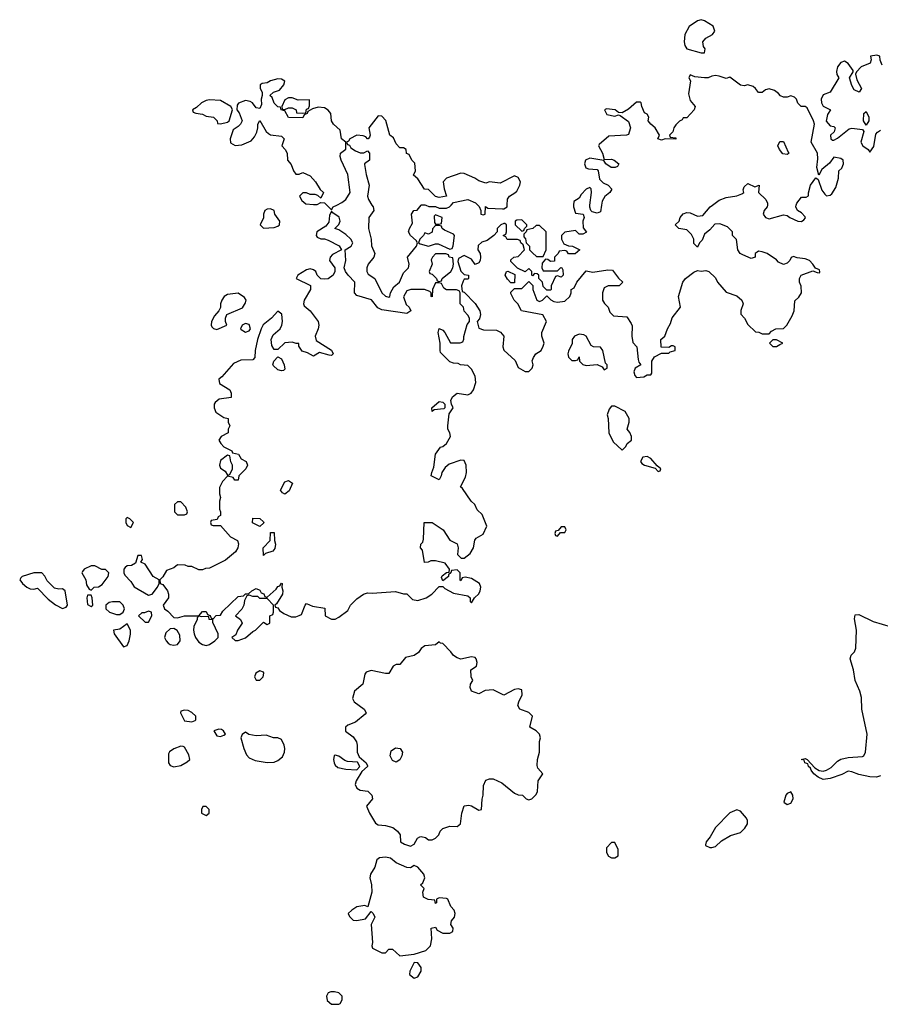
# Model space of a CAD drawing. Header units: inches. Extents: x 2396598 to 2566999, y 262085 to 451979.
# Tile 200 of 256: x 2502511 to 2507309, y 375545 to 381033. Entities that reach past the tile are written whole.
import ezdxf

# ---------------------------------------------------------------- set-up
doc = ezdxf.new("R2010")
doc.units = ezdxf.units.IN
doc.header["$MEASUREMENT"] = 0
doc.layers.add('C5307', color=7, linetype='Continuous')
doc.layers.add('C5308', color=7, linetype='Continuous')

msp = doc.modelspace()

# ---------------------------------------------------------------- linework, layer by layer
at = {"layer": 'C5307', "color": 5, "elevation": 40}
for points in [[(2503910, 379979), (2503890, 379977.2), (2503878, 379970), (2503871, 379950), (2503870.6, 379929.4), (2503851, 379890), (2503870.9, 379870.9), (2503930, 379875.5), (2503950, 379882), (2503959.3, 379890), (2503961.2, 379910), (2503933.2, 379950), (2503929, 379969)], [(2504250, 379966), (2504238, 379942), (2504235.3, 379904.7), (2504217.3, 379882.7), (2504167.7, 379850), (2504164, 379830), (2504170, 379821), (2504190, 379811), (2504210, 379811.3), (2504230, 379804.7), (2504292.4, 379772.4), (2504304.7, 379750), (2504255.2, 379724.8), (2504242, 379710), (2504239.1, 379690), (2504267.7, 379650), (2504268, 379630), (2504258, 379610), (2504230, 379589.4), (2504210, 379586), (2504189.2, 379589.2), (2504169, 379609), (2504162, 379630), (2504150, 379639), (2504130, 379644), (2504110, 379639), (2504062, 379610), (2504052, 379590), (2504131.6, 379551.6), (2504132, 379530), (2504096.3, 379470), (2504094, 379450), (2504098, 379438), (2504130.7, 379410), (2504174.8, 379350), (2504178.8, 379330), (2504174.8, 379310), (2504158, 379270), (2504164.7, 379244.7), (2504250, 379191), (2504258, 379170), (2504250, 379162), (2504236.9, 379163.1), (2504182, 379178), (2504150, 379158), (2504116.4, 379176.4), (2504085.6, 379185.6), (2504067.3, 379212.7), (2504067.3, 379227.3), (2504052.7, 379227.3), (2504030, 379236), (2503990, 379232.3), (2503950, 379194), (2503930, 379195.3), (2503916.5, 379216.5), (2503912.7, 379250), (2503923.6, 379276.4), (2503962.7, 379310), (2503973.2, 379330), (2503977.2, 379350), (2503971.8, 379391.8), (2503950, 379409), (2503914.8, 379370), (2503868.5, 379331.5), (2503857.3, 379310), (2503837.3, 379250), (2503824.7, 379190), (2503822, 379150), (2503810, 379138), (2503744.9, 379135.1), (2503703, 379117), (2503638, 379042), (2503622, 379030), (2503625.4, 379005.4), (2503682, 378970), (2503690.8, 378950.8), (2503690, 378928), (2503622.8, 378917.2), (2503600.7, 378899.3), (2503596, 378890), (2503594.8, 378870), (2503605.2, 378845.2), (2503650, 378816), (2503674, 378810), (2503674, 378790), (2503682, 378770), (2503674, 378750), (2503674, 378730), (2503634, 378710), (2503622, 378690), (2503632, 378670), (2503650, 378652), (2503694, 378630), (2503698, 378618), (2503731.3, 378611.3), (2503745.4, 378585.4), (2503774, 378570), (2503782, 378550), (2503771.3, 378530), (2503732, 378490), (2503730, 378466), (2503710, 378466), (2503702, 378482), (2503670, 378488), (2503641.4, 378458.6), (2503625.4, 378425.4), (2503624.7, 378390), (2503631.3, 378370), (2503624.7, 378350), (2503624.7, 378304.7), (2503631.3, 378290), (2503631.1, 378268.9), (2503618, 378262), (2503612.7, 378247.3), (2503578, 378242), (2503574, 378230), (2503578, 378218), (2503590, 378214), (2503630, 378214), (2503686, 378150), (2503724.7, 378130), (2503730.8, 378110.8), (2503727.7, 378090), (2503713.5, 378066.5), (2503658.8, 378021.2), (2503570, 377975.3), (2503546.4, 377973.6), (2503530, 377966), (2503510, 377966), (2503470, 377986), (2503450, 377986), (2503432.9, 377992.9), (2503390, 377994), (2503370, 377978), (2503330, 377962), (2503310, 377928), (2503292, 377910), (2503294, 377890), (2503310, 377884.7), (2503334.8, 377850), (2503341, 377830), (2503341, 377810), (2503311.3, 377770), (2503318, 377750), (2503336.7, 377736.7), (2503370, 377701), (2503390, 377698.8), (2503429.6, 377710.3), (2503509, 377711), (2503530, 377734), (2503550, 377734), (2503558, 377718), (2503572.7, 377712.7), (2503578, 377698), (2503590, 377694), (2503607.3, 377712.7), (2503630, 377714), (2503643.1, 377736.9), (2503730, 377818), (2503758, 377822), (2503770, 377832), (2503787.3, 377832.7), (2503806, 377850), (2503830, 377862), (2503850, 377854), (2503858, 377838), (2503872, 377832), (2503878, 377818), (2503890, 377814), (2503940.4, 377859.6), (2503950, 377874), (2503962, 377878), (2503970, 377892), (2503974, 377890), (2503972, 377870), (2503978, 377850), (2503976, 377830), (2503943.6, 377776.4), (2503934, 377770), (2503938, 377758), (2503950, 377754), (2503959.6, 377739.6), (2503983.6, 377723.6), (2504024.7, 377704.7), (2504050, 377704.7), (2504070, 377711.3), (2504082, 377718), (2504102, 377770), (2504110, 377778), (2504144, 377764), (2504212.7, 377752.7), (2504214, 377710), (2504250, 377691), (2504270, 377691), (2504290, 377702.8), (2504340.4, 377739.6), (2504355.3, 377770), (2504390, 377804.7), (2504428.7, 377831.3), (2504450, 377838), (2504476, 377836), (2504605.4, 377845.4), (2504650, 377832), (2504670, 377832), (2504702, 377802), (2504730, 377796), (2504778, 377810), (2504808, 377830), (2504850, 377874), (2504870, 377874), (2504882, 377862), (2504930, 377836), (2505010, 377822), (2505022, 377810), (2505022, 377790), (2505030, 377782), (2505046, 377810), (2505070, 377832), (2505079, 377850), (2505082, 377870), (2505075.3, 377890), (2505030, 377919), (2504994, 377926), (2504978, 377922), (2504970, 377906), (2504966, 377910), (2504966, 377950), (2504950, 377966), (2504918, 377962), (2504914, 377950), (2504902, 377938), (2504902, 377930), (2504870, 377906), (2504863.1, 377923.1), (2504866.6, 377933.4), (2504890, 377952), (2504906, 377954), (2504908, 377970), (2504884, 378004), (2504830, 378017.2), (2504803.5, 378016.5), (2504788.4, 378008.4), (2504768, 378008), (2504756.4, 378076.4), (2504746, 378090), (2504748, 378110), (2504759, 378121), (2504763.1, 378136.9), (2504766, 378230), (2504810, 378231.3), (2504872, 378190), (2504910, 378131.3), (2504950.6, 378110.6), (2504954.8, 378090), (2504951.3, 378051.3), (2504971.6, 378031.6), (2504990, 378031.3), (2505022, 378058), (2505041.2, 378090), (2505048.4, 378131.6), (2505056.4, 378143.6), (2505094.6, 378165.4), (2505115.3, 378210), (2505090, 378275.3), (2505061.2, 378301.2), (2505048, 378330), (2505029, 378349), (2504980.4, 378420.4), (2504968, 378430), (2504997.5, 378482.5), (2505002.7, 378510), (2505001.2, 378550), (2504990, 378575.3), (2504970, 378577.2), (2504904.9, 378555.1), (2504882.4, 378537.6), (2504864.7, 378510), (2504861, 378490), (2504850, 378468), (2504806, 378490), (2504808, 378510), (2504820.4, 378539.6), (2504830, 378612), (2504858, 378650), (2504870, 378654), (2504890, 378670.8), (2504912.7, 378710), (2504909.2, 378730), (2504899, 378750), (2504899, 378770), (2504904.7, 378835.3), (2504928, 378870), (2504918, 378890), (2504915.3, 378910), (2504924, 378930), (2504950, 378951.3), (2505010, 378942), (2505028.9, 378951.1), (2505042, 378970), (2505054, 379010), (2505050, 379046), (2505030, 379086), (2505010, 379106), (2504968.9, 379108.9), (2504956.4, 379116.4), (2504930, 379118), (2504910, 379126), (2504858, 379178), (2504855.3, 379190), (2504855.3, 379230), (2504844, 379290), (2504850, 379312), (2504870, 379302), (2504882, 379290), (2504912.7, 379232.7), (2504967.3, 379232.7), (2504982, 379238), (2504987.3, 379252.7), (2504987.3, 379267.3), (2505005.2, 379334.8), (2505018, 379350), (2505018, 379370), (2505010, 379386), (2504988.4, 379408.4), (2504986, 379430), (2504966, 379450), (2504966, 379510), (2504962, 379522), (2504947.3, 379527.3), (2504890, 379528), (2504876.4, 379536.4), (2504862, 379562), (2504850, 379566), (2504830, 379566), (2504812, 379530), (2504810, 379488), (2504806, 379490), (2504806, 379510), (2504798, 379518), (2504768.7, 379528.7), (2504691.1, 379528.9), (2504670, 379522), (2504651.6, 379488.4), (2504666.4, 379446.4), (2504682, 379430), (2504692, 379410), (2504670, 379395.3), (2504530, 379416), (2504507.6, 379427.6), (2504471.9, 379471.9), (2504390, 379496), (2504378, 379510), (2504379.3, 379570), (2504341.6, 379610), (2504327, 379630), (2504319.3, 379650), (2504329.4, 379690.6), (2504326, 379750), (2504359, 379770), (2504369.2, 379790), (2504357.2, 379810), (2504330, 379836), (2504290, 379862), (2504268, 379870), (2504290, 379892), (2504297.2, 379910), (2504292, 379932), (2504256.4, 379956.4)], [(2504830, 379946), (2504822, 379938), (2504823.6, 379903.6), (2504830, 379894), (2504850, 379894), (2504862, 379898), (2504866, 379930)], [(2505310, 379918), (2505283.6, 379916.4), (2505274, 379910), (2505274, 379890), (2505310, 379854), (2505322, 379858), (2505326, 379870), (2505338, 379882), (2505338, 379890)], [(2504850, 379886), (2504830, 379886), (2504812, 379868), (2504811, 379849), (2504790, 379838), (2504770, 379846), (2504762, 379830), (2504742, 379810), (2504734, 379790), (2504743.6, 379783.6), (2504790, 379771.3), (2504830, 379784.7), (2504843.6, 379783.6), (2504910, 379754), (2504922, 379758), (2504927.3, 379772.7), (2504935.3, 379830), (2504930, 379838), (2504880.2, 379860.2), (2504866, 379870), (2504862, 379882)], [(2505410, 379886), (2505390, 379886), (2505371.6, 379868.4), (2505338, 379862), (2505334, 379850), (2505322, 379838), (2505322, 379822), (2505331.6, 379811.6), (2505334, 379790), (2505354, 379770), (2505354, 379750), (2505370, 379734), (2505392.7, 379712.7), (2505430, 379714), (2505446, 379750), (2505446, 379850)], [(2504830, 379728), (2504812, 379710), (2504805.4, 379694.6), (2504811.3, 379670), (2504794, 379630), (2504798, 379618), (2504810, 379614), (2504834, 379590), (2504838, 379578), (2504850, 379574), (2504862, 379578), (2504866, 379590), (2504915.3, 379630), (2504925.2, 379650), (2504929, 379670), (2504926, 379706), (2504906, 379710), (2504902, 379722), (2504887.3, 379727.3)], [(2505250, 379566), (2505230, 379586), (2505218, 379610), (2505226, 379630), (2505232, 379632), (2505272, 379612), (2505270, 379566)], [(2503730, 379509), (2503670, 379501.2), (2503651.3, 379490), (2503638, 379470), (2503631.3, 379450), (2503631.3, 379428.7), (2503622, 379410), (2503596.9, 379383.1), (2503581, 379350), (2503578, 379330), (2503582, 379322), (2503591.1, 379311.1), (2503610, 379306), (2503666, 379330), (2503658, 379350), (2503658, 379370), (2503666, 379390), (2503752.9, 379427.1), (2503770, 379454), (2503773.2, 379470), (2503764.7, 379484.7)], [(2503770, 379339), (2503752, 379330), (2503742, 379310), (2503745.4, 379305.4), (2503770, 379291.3), (2503790, 379298), (2503797.2, 379310), (2503790, 379334)], [(2505630, 379279.3), (2505604.7, 379270), (2505591.3, 379250), (2505592, 379228), (2505570, 379186), (2505566.8, 379170), (2505571.6, 379151.6), (2505590, 379134), (2505610, 379134), (2505622, 379138), (2505630, 379154), (2505632, 379130), (2505650, 379112), (2505670, 379104.7), (2505731.6, 379111.6), (2505758, 379098), (2505770, 379082), (2505786, 379090), (2505786, 379110), (2505778, 379118), (2505762, 379190), (2505750, 379208), (2505710, 379208.7), (2505697.2, 379217.2), (2505670, 379268.7), (2505657, 379277)], [(2506730, 379248), (2506710, 379248), (2506692, 379230), (2506710, 379212), (2506730, 379212), (2506750, 379222), (2506766, 379230)], [(2503970, 379075.3), (2503950, 379082), (2503924.7, 379104.7), (2503922, 379110), (2503928.7, 379130), (2503950, 379154), (2503970, 379142), (2503984.7, 379110), (2503990, 379086), (2503982, 379078)], [(2504810, 378849), (2504808.7, 378870), (2504850, 378904.7), (2504870, 378902), (2504882, 378890), (2504882, 378870), (2504876, 378864), (2504822, 378858)], [(2505830, 378878), (2505810, 378878), (2505798, 378862), (2505786, 378830), (2505792, 378810), (2505796, 378730), (2505819.6, 378679.6), (2505870, 378634), (2505890, 378654), (2505898, 378670), (2505922, 378690), (2505922, 378710), (2505912.9, 378732.9), (2505898, 378750), (2505908.7, 378790), (2505908.7, 378810), (2505886, 378850)], [(2503670, 378606), (2503630, 378575.3), (2503624.7, 378550), (2503630, 378534), (2503656.9, 378516.9), (2503670, 378494), (2503682, 378498), (2503698, 378530), (2503698, 378550), (2503688.4, 378568.4), (2503682, 378602)], [(2506010, 378598), (2505985.4, 378594.6), (2505972, 378570), (2505979.6, 378559.6), (2505994, 378550), (2506054, 378534), (2506070, 378514), (2506082, 378518), (2506086, 378530), (2506066, 378546), (2506030, 378588)], [(2503990, 378388.7), (2503976.4, 378396.4), (2503966, 378410), (2503990, 378458), (2504010, 378464.7), (2504032, 378450), (2504013.7, 378406.3)], [(2503410, 378346), (2503390, 378346), (2503374, 378330), (2503374, 378290), (2503390, 378274), (2503430, 378274), (2503442, 378278), (2503446, 378290), (2503436.4, 378316.4)], [(2503110, 378258), (2503102, 378250), (2503102, 378230), (2503110, 378214), (2503130, 378202), (2503146, 378230), (2503126, 378250)], [(2503850, 378208.7), (2503809, 378229), (2503810, 378254), (2503850, 378252), (2503870, 378234), (2503872, 378228)], [(2503870, 378046), (2503868.7, 378090), (2503908, 378130), (2503910, 378174), (2503930, 378174), (2503932, 378130), (2503938, 378110), (2503934.4, 378085.6), (2503922, 378070), (2503882, 378058)], [(2505550, 378206), (2505530, 378206), (2505514, 378186), (2505498, 378182), (2505494, 378170), (2505498, 378158), (2505510, 378154), (2505526, 378174), (2505550, 378174), (2505558, 378190)], [(2503190, 378046), (2503170, 378046), (2503156.9, 378003.1), (2503134, 377990), (2503110, 377988), (2503099.6, 377980.4), (2503092, 377970), (2503091.3, 377950), (2503096.9, 377936.9), (2503130, 377901), (2503150, 377871), (2503230, 377826), (2503250, 377831), (2503279, 377870), (2503288.7, 377890), (2503288, 377910), (2503255.3, 377930), (2503210, 377998), (2503186, 378010), (2503195.3, 378024.7)], [(2502634, 377950), (2502590, 377949.4), (2502524.7, 377930), (2502518, 377922), (2502511, 377910), (2502526, 377890), (2502550, 377870.7), (2502570, 377860.7), (2502590, 377858.8), (2502610, 377864.7), (2502670, 377802.8), (2502710, 377771.3), (2502750, 377751.3), (2502770, 377758), (2502777.2, 377770), (2502764, 377850), (2502750, 377861.2), (2502730, 377858), (2502704.2, 377864.2), (2502664.5, 377904.5), (2502651.7, 377931.7)], [(2502910, 377989.2), (2502871.3, 377970), (2502862, 377958), (2502858, 377950), (2502880.7, 377910), (2502883.5, 377883.5), (2502898, 377858), (2502910, 377854), (2502926, 377870), (2502950, 377871.3), (2502970, 377884.7), (2503004, 377930), (2503008.7, 377950), (2502990, 377968.7), (2502969.1, 377969.1), (2502930, 377988.7)], [(2502910, 377826), (2502890, 377826), (2502884.7, 377810), (2502890, 377774), (2502910, 377762), (2502918, 377770), (2502915.3, 377810)], [(2503028.4, 377788.4), (2503010, 377784), (2502991.3, 377770), (2502991.3, 377750), (2503012, 377730), (2503050, 377718), (2503070, 377718), (2503088, 377730), (2503095.3, 377750), (2503088, 377770), (2503070, 377788)], [(2503790, 377826), (2503778, 377822), (2503764.7, 377795.3), (2503761, 377770), (2503750, 377748), (2503714, 377710), (2503742, 377690), (2503752, 377670), (2503726, 377630), (2503715.3, 377604.7), (2503694, 377590), (2503712.7, 377572.7), (2503730, 377572), (2503770, 377586.8), (2503810, 377622), (2503826, 377630), (2503870, 377674), (2503890, 377662), (2503906, 377670), (2503906, 377710), (2503922, 377718), (2503926, 377730), (2503926, 377770), (2503890, 377806), (2503850, 377806), (2503838, 377818), (2503810, 377818)], [(2503230, 377735.3), (2503207.3, 377727.3), (2503192.7, 377727.3), (2503174, 377710), (2503210, 377674), (2503230, 377674), (2503248, 377710), (2503246, 377730)], [(2503110, 377666), (2503070, 377635.3), (2503034, 377630), (2503038, 377610), (2503090, 377538), (2503110, 377544.7), (2503121.2, 377570), (2503128.7, 377608.7), (2503128, 377630)], [(2503510, 377708), (2503501, 377699), (2503501, 377690), (2503481.6, 377650), (2503479.3, 377630), (2503483.8, 377610), (2503490.4, 377590), (2503510, 377564), (2503530, 377550.4), (2503550, 377544), (2503570, 377550.4), (2503599, 377570), (2503618, 377590), (2503618, 377610), (2503587.3, 377672.7), (2503587.3, 377687.3), (2503568, 377690), (2503566, 377706), (2503524, 377704)], [(2503370, 377639), (2503350, 377637.2), (2503325.5, 377614.5), (2503318.8, 377590), (2503326.8, 377570), (2503338.5, 377558.5), (2503350, 377550.8), (2503370, 377547.3), (2503390, 377551), (2503405.2, 377570), (2503403.2, 377603.2), (2503389.3, 377629.3)], [(2504850, 377566), (2504830, 377548), (2504770, 377542), (2504750, 377528), (2504734.8, 377505.2), (2504710.9, 377489.1), (2504662, 377478), (2504630, 377438), (2504610, 377438), (2504594, 377430), (2504570, 377388.7), (2504550, 377389), (2504470, 377406), (2504443, 377397), (2504434.4, 377385.6), (2504424.7, 377330), (2504378, 377290), (2504366, 377250), (2504376, 377230), (2504431, 377190), (2504442, 377170), (2504438, 377162), (2504383.5, 377116.5), (2504339.8, 377100.2), (2504326.8, 377090), (2504328, 377068), (2504370, 377034.8), (2504388.2, 377008.2), (2504393.4, 376990), (2504393.4, 376950), (2504403.5, 376923.5), (2504442, 376890), (2504450, 376874), (2504450.6, 376869.4), (2504418, 376842), (2504387.3, 376790), (2504382, 376770), (2504391, 376750), (2504410, 376739.1), (2504452.8, 376732.8), (2504474.8, 376710), (2504478.8, 376690), (2504444.7, 376650), (2504461, 376610), (2504495.3, 376555.3), (2504510, 376544.7), (2504550, 376540.7), (2504591.3, 376530), (2504618, 376510), (2504632, 376490), (2504634, 376450), (2504656.9, 376436.9), (2504690, 376426), (2504710, 376438), (2504729.3, 376470.7), (2504742, 376478), (2504750, 376481), (2504774, 376474), (2504790, 376461), (2504810, 376461), (2504830, 376471.3), (2504848.7, 376490), (2504855.3, 376510), (2504870, 376524.7), (2504910, 376538), (2504950, 376536), (2504968.7, 376550), (2504976, 376610), (2504989.3, 376650.7), (2505014.4, 376654.4), (2505030.7, 376650.7), (2505070, 376626), (2505086, 376630), (2505088.9, 376688.9), (2505095.3, 376710), (2505096.4, 376763.6), (2505110, 376794), (2505130, 376802), (2505150, 376802), (2505199.1, 376779.1), (2505270, 376722), (2505290, 376712), (2505314, 376710), (2505334, 376690), (2505350, 376684.7), (2505366, 376690), (2505390, 376714), (2505398, 376730), (2505402, 376790), (2505428, 376830), (2505400.2, 376860.2), (2505396, 376876), (2505398, 376910), (2505409.3, 376950), (2505409, 377010), (2505414, 377030), (2505409, 377050), (2505390, 377069), (2505355.3, 377090), (2505369.4, 377150), (2505350, 377172), (2505299, 377190), (2505289.2, 377210), (2505293.2, 377230), (2505312.7, 377270), (2505310, 377298), (2505290, 377304), (2505270, 377299), (2505210, 377268), (2505150, 377297.2), (2505105.4, 377294.6), (2505070, 377275.3), (2505029.4, 377289.4), (2505022, 377310), (2505024, 377330), (2505038, 377350), (2505028, 377370), (2505026, 377410), (2505058, 377430), (2505062, 377450), (2505055.3, 377470), (2505050, 377478), (2505030, 377482), (2504971.3, 377468.7), (2504950, 377475.3), (2504928.9, 377488.9), (2504915.3, 377510), (2504870, 377555.3), (2504858, 377558)], [(2503850, 377404), (2503826.8, 377390), (2503820.7, 377370), (2503830, 377351.3), (2503850, 377351), (2503869, 377370), (2503872.7, 377390), (2503870, 377395.3)], [(2503430, 377184), (2503410, 377178), (2503406.8, 377170), (2503430, 377124.7), (2503470, 377118.8), (2503490, 377126), (2503494, 377130), (2503492.7, 377150), (2503471.7, 377171.7), (2503450, 377182.7)], [(2503622, 377078), (2503594, 377070), (2503610, 377042), (2503630, 377038), (2503650, 377044.7), (2503658, 377050), (2503648, 377070), (2503636.5, 377076.5)], [(2503770, 377062), (2503751, 377049), (2503744.7, 377030), (2503760.4, 376970), (2503775.8, 376935.8), (2503790, 376918), (2503823.7, 376903.7), (2503890, 376892.7), (2503930, 376894), (2503950, 376902.8), (2503975.8, 376924.2), (2503987.3, 376950), (2503989.6, 376970), (2503985.6, 376990), (2503970, 377021.2), (2503950, 377029.4), (2503926, 377030), (2503885.2, 377045.2), (2503830, 377041.2), (2503789.3, 377049.3)], [(2503410, 376984), (2503370, 376969.2), (2503347.1, 376952.9), (2503339.8, 376940.2), (2503340.7, 376890), (2503350, 376876), (2503370, 376867.7), (2503410, 376876.3), (2503444.1, 376895.9), (2503459, 376910), (2503454.8, 376934.8), (2503430, 376978), (2503422, 376982)], [(2504610, 376894), (2504590, 376904), (2504577.2, 376930), (2504582.7, 376957.3), (2504606.3, 376973.7), (2504632, 376970), (2504644.7, 376950), (2504641, 376930), (2504630, 376908)], [(2504270, 376933.2), (2504264.7, 376930), (2504261, 376910), (2504264, 376890), (2504270, 376878), (2504284.9, 376864.9), (2504330, 376856), (2504390, 376852), (2504408, 376870), (2504394.6, 376894.6), (2504338.6, 376898.6), (2504323.7, 376903.7), (2504290, 376928.7)], [(2506810, 376729), (2506790, 376719), (2506782.8, 376710), (2506771.6, 376671.6), (2506790, 376658), (2506810, 376666), (2506822.7, 376690), (2506820.9, 376710)], [(2503550, 376648), (2503532.7, 376647.3), (2503524.7, 376630), (2503524.7, 376610), (2503550, 376598), (2503568, 376610), (2503568, 376630)], [(2506510, 376629), (2506470, 376612.7), (2506391.3, 376530), (2506361, 376479), (2506338, 376450), (2506334, 376434), (2506334, 376430), (2506359.6, 376419.6), (2506370, 376418), (2506390, 376424.7), (2506424.7, 376455.3), (2506474.6, 376485.4), (2506530, 376502), (2506553.6, 376526.4), (2506568, 376550), (2506568.7, 376570), (2506563.1, 376583.1), (2506530, 376622)], [(2505830, 376446), (2505810, 376446), (2505783.6, 376416.4), (2505782, 376390), (2505794, 376370), (2505810, 376362), (2505830, 376362), (2505847.3, 376372.7), (2505847.3, 376407.3)], [(2504550, 376365.2), (2504518, 376362), (2504502, 376350), (2504490.8, 376310), (2504467.3, 376270), (2504464, 376250), (2504472.7, 376210), (2504474, 376170), (2504451.6, 376088.4), (2504435.3, 376095.3), (2504390, 376088.7), (2504362, 376070), (2504342, 376050), (2504350, 376034), (2504370, 376014), (2504390, 376012), (2504439, 376021), (2504470, 376062), (2504482, 376050), (2504491.3, 376030), (2504471.1, 375988.9), (2504478, 375890), (2504474, 375870), (2504478, 375858), (2504530, 375832), (2504550, 375832), (2504570, 375851.3), (2504590, 375851.3), (2504630, 375814), (2504710, 375824.7), (2504775.5, 375844.5), (2504802, 375870), (2504808.7, 375910), (2504806, 375970), (2504830, 375974), (2504838, 375958), (2504870, 375942), (2504910, 375942), (2504926, 375950), (2504928, 375970), (2504915.3, 375990), (2504918, 376010), (2504935.3, 376030), (2504939, 376050), (2504934, 376070), (2504915.3, 376090), (2504898, 376130), (2504890, 376135.3), (2504850, 376138), (2504834, 376130), (2504834, 376110), (2504830, 376106), (2504826, 376126), (2504788.7, 376128.7), (2504762, 376142), (2504758, 376170), (2504766, 376190), (2504746, 376210), (2504759, 376221), (2504769, 376250), (2504764, 376270), (2504730, 376308.7), (2504710, 376318), (2504690, 376306), (2504670, 376308), (2504610, 376334), (2504578.6, 376358.6)], [(2504710, 375778), (2504686, 375730), (2504684.7, 375710), (2504710, 375691.3), (2504730, 375698), (2504748.7, 375730), (2504748.7, 375750), (2504730, 375775.3)], [(2504265.4, 375614.6), (2504245.4, 375614.6), (2504231.3, 375608.7), (2504222, 375590), (2504225.4, 375565.4), (2504250, 375544.7), (2504290, 375546), (2504298, 375550), (2504308.7, 375570), (2504308.7, 375590), (2504300.2, 375600.2), (2504290, 375608.7)]]:
    msp.add_lwpolyline(points, close=True, dxfattribs=at)
at = {"layer": 'C5307', "color": 5}
for points, elevation in [([(2504222.6, 380000), (2504250, 379974), (2504258, 379990), (2504278.4, 380000)], 40), ([(2504474.7, 380000), (2504481, 379990), (2504484.7, 379970), (2504457.3, 379930), (2504454.9, 379870), (2504470.6, 379810), (2504473.4, 379773.4), (2504491.3, 379730), (2504484.7, 379710), (2504454.8, 379670), (2504446.8, 379650), (2504446, 379630), (2504454.8, 379614.8), (2504490.8, 379590), (2504530, 379511.3), (2504550, 379491.3), (2504570, 379486), (2504575.3, 379490), (2504579, 379510), (2504596.5, 379543.5), (2504629.3, 379570.7), (2504650, 379622), (2504678, 379650), (2504682, 379670), (2504674, 379710), (2504724, 379770), (2504728.7, 379790), (2504722, 379802), (2504689.4, 379829.4), (2504679, 379850), (2504684, 379870), (2504700.4, 379899.6), (2504695.3, 379950), (2504708, 379970), (2504728, 379972), (2504748.5, 380000)], 40), ([(2504774.9, 380000), (2504792.7, 379992.7), (2504830, 379992), (2504850, 379982), (2504890, 379982.8), (2504908, 379990), (2504917.2, 380000)], 40), ([(2505599, 380000), (2505598, 379990), (2505610, 379954), (2505652, 379950), (2505658, 379930), (2505651.3, 379910), (2505652.7, 379872.7), (2505671.1, 379848.9), (2505650, 379838), (2505630, 379838), (2505610, 379858), (2505550, 379848.7), (2505531.3, 379830), (2505532, 379810), (2505544.7, 379784.7), (2505570, 379772), (2505594, 379770), (2505634, 379750), (2505608.4, 379728.4), (2505570, 379728), (2505562, 379742), (2505550, 379746), (2505518, 379742), (2505514, 379730), (2505492, 379710), (2505492.7, 379687.3), (2505470, 379686), (2505456.4, 379696.4), (2505442, 379698), (2505423.6, 379676.4), (2505422, 379650), (2505430, 379634), (2505510, 379634), (2505528, 379652), (2505534, 379650), (2505539.6, 379639.6), (2505542, 379610), (2505530, 379598), (2505510, 379606), (2505498, 379602), (2505474, 379550), (2505474, 379530), (2505470, 379526), (2505450, 379526), (2505430, 379546), (2505426, 379570), (2505406, 379590), (2505406, 379610), (2505396.4, 379616.4), (2505382, 379618), (2505370, 379606), (2505366, 379610), (2505366, 379630), (2505350, 379646), (2505330, 379628), (2505287.3, 379647.3), (2505250, 379686), (2505250, 379694), (2505266, 379710), (2505290, 379714), (2505326, 379750), (2505318, 379778), (2505306, 379790), (2505302, 379802), (2505287.3, 379807.3), (2505228.4, 379808.4), (2505222, 379822), (2505206, 379830), (2505222, 379838), (2505226, 379850), (2505226, 379890), (2505216.4, 379896.4), (2505210, 379898), (2505194, 379890), (2505174, 379870), (2505174, 379850), (2505154, 379830), (2505117.3, 379802.7), (2505086.8, 379793.2), (2505066.4, 379773.6), (2505064.7, 379750), (2505078.8, 379730), (2505081, 379710), (2505078, 379690), (2505070, 379678), (2505050, 379668), (2505030, 379698), (2504990, 379718), (2504958, 379702), (2504954, 379686), (2504971.1, 379631.1), (2504990, 379612), (2505014, 379610), (2505014, 379590), (2505010, 379586), (2504990, 379586), (2504983.6, 379576.4), (2504974, 379550), (2504978, 379518), (2504990, 379514), (2505051, 379451), (2505076, 379410), (2505081, 379390), (2505074.8, 379365.2), (2505062, 379350), (2505070, 379314), (2505096.4, 379303.6), (2505170, 379302), (2505191.1, 379291.1), (2505211, 379270), (2505204.7, 379210), (2505211.1, 379191.1), (2505272.7, 379132.7), (2505290, 379094), (2505330, 379072), (2505350, 379072), (2505368, 379090), (2505373.2, 379110), (2505368, 379132), (2505375.3, 379150), (2505388.9, 379171.1), (2505418, 379190), (2505430, 379214), (2505435.3, 379230), (2505422, 379270), (2505422, 379290), (2505448, 379350), (2505428, 379388), (2505308, 379410), (2505288, 379450), (2505268.7, 379470), (2505250, 379506), (2505250, 379514), (2505270, 379534), (2505310, 379534), (2505350, 379574), (2505372, 379552), (2505372, 379530), (2505394, 379470), (2505410, 379462), (2505426, 379470), (2505450, 379494), (2505471.6, 379471.6), (2505490, 379462), (2505510, 379458), (2505550, 379464.7), (2505578, 379490), (2505586, 379510), (2505586, 379530), (2505602, 379538), (2505618, 379570), (2505670, 379634), (2505706.4, 379626.4), (2505790, 379639.1), (2505816.3, 379636.3), (2505850, 379592), (2505874, 379570), (2505854, 379550), (2505791.1, 379548.9), (2505770, 379538), (2505761, 379510), (2505761, 379470), (2505770.7, 379450.7), (2505791.3, 379430), (2505802, 379402), (2505822, 379382), (2505896, 379376), (2505919.8, 379339.8), (2505926, 379326), (2505924, 379270), (2505930, 379234), (2505951.3, 379210), (2505959.6, 379139.6), (2505963.6, 379123.6), (2505974, 379110), (2505942, 379090), (2505936, 379070), (2505941, 379050), (2505950, 379038), (2505990, 379042), (2506010, 379054), (2506030, 379054), (2506036.4, 379063.6), (2506035.3, 379130), (2506050, 379154), (2506090, 379174), (2506130, 379174), (2506138, 379182), (2506166, 379190), (2506166, 379210), (2506154.6, 379214.6), (2506144.7, 379215.3), (2506130, 379206), (2506087.3, 379207.3), (2506086, 379250), (2506108, 379270), (2506122, 379310), (2506140.2, 379339.8), (2506149.5, 379370.5), (2506195.3, 379430), (2506184, 379490), (2506209, 379570), (2506224, 379590), (2506270, 379626), (2506290, 379636), (2506310, 379631.3), (2506336, 379636), (2506354, 379630), (2506390, 379594), (2506402, 379570), (2506450, 379514.8), (2506510, 379494.8), (2506538, 379470), (2506544.7, 379450), (2506531.6, 379411.6), (2506531.6, 379391.6), (2506551.3, 379370), (2506570, 379334), (2506612.7, 379292.7), (2506631.6, 379291.6), (2506650, 379282), (2506690, 379282), (2506703.1, 379296.9), (2506726, 379310), (2506770, 379311.3), (2506788.7, 379330), (2506818, 379382), (2506829, 379410), (2506833.2, 379466.8), (2506854.2, 379485.8), (2506869, 379510), (2506868.7, 379548.7), (2506858, 379570), (2506858, 379590), (2506868, 379610), (2506932.7, 379632.7), (2506956.4, 379623.6), (2506970, 379622), (2506972.9, 379627.1), (2506970, 379638), (2506947.3, 379647.3), (2506934, 379670), (2506914, 379690), (2506890, 379700.9), (2506845.6, 379705.6), (2506826, 379714), (2506811.6, 379708.4), (2506804.7, 379690), (2506790, 379675.3), (2506770, 379668), (2506741.2, 379681.2), (2506730, 379695.3), (2506678, 379730), (2506650, 379739), (2506630, 379742), (2506622, 379738), (2506612, 379730), (2506611.1, 379708.9), (2506590, 379702), (2506542, 379722), (2506528, 379730), (2506515.3, 379750), (2506508, 379808), (2506486, 379830), (2506486, 379850), (2506458, 379878), (2506414.6, 379894.6), (2506386.4, 379893.6), (2506358.8, 379861.2), (2506330, 379838), (2506315.3, 379804.7), (2506302, 379790), (2506290, 379766), (2506270, 379786), (2506269, 379810), (2506256.5, 379836.5), (2506230, 379862), (2506186, 379870), (2506166, 379890), (2506188, 379910), (2506194, 379930), (2506209.4, 379950.6), (2506230, 379958.8), (2506250, 379956), (2506290, 379938), (2506319, 379941), (2506361.2, 379990), (2506374.3, 380000)], 40), ([(2505064.5, 380000), (2505072.7, 379992.7), (2505082, 379970), (2505082, 379950), (2505094.6, 379945.4), (2505106, 379950), (2505108, 379992), (2505122, 379982), (2505202, 379978), (2505210, 379978), (2505228, 379990), (2505228.5, 380000)], 40), ([(2505755.1, 380000), (2505750, 379962), (2505730, 379954), (2505702.7, 379962.7), (2505695.3, 379970), (2505689, 379989), (2505690.4, 380000)], 40), ([(2506679.5, 380000), (2506678, 379990), (2506661, 379970), (2506656, 379950), (2506670, 379931.3), (2506690, 379922.8), (2506770, 379944.7), (2506790, 379941), (2506804.7, 379930), (2506850, 379910.8), (2506870, 379908), (2506883.2, 379916.8), (2506891.6, 379928.4), (2506890, 379934), (2506870, 379957.2), (2506848, 379970), (2506838, 379990), (2506841, 380000)], 40), ([(2507310, 376818.2), (2507288.4, 376811.6), (2507250, 376813.2), (2507190, 376825), (2507150, 376841), (2507130, 376844), (2507094.2, 376825.8), (2507030, 376803.1), (2506990, 376797.7), (2506962, 376810), (2506939.5, 376830), (2506923.5, 376850), (2506920.9, 376860.9), (2506909.6, 376870), (2506904.8, 376884.8), (2506889.4, 376890), (2506885.2, 376905.2), (2506868, 376910), (2506890, 376914), (2506902, 376910), (2506943.4, 376863.4), (2506968.1, 376848.1), (2506990, 376844.9), (2507010, 376850.3), (2507035, 376864.9), (2507070, 376900.5), (2507089.7, 376910.3), (2507130, 376920.3), (2507210, 376925.3), (2507218, 376930), (2507227.6, 376950), (2507236.9, 377050), (2507206.2, 377190), (2507204.2, 377255.8), (2507195.3, 377290), (2507168.4, 377350), (2507159.5, 377410), (2507140.8, 377470), (2507147.6, 377490), (2507165.1, 377510), (2507173.6, 377530), (2507176.2, 377630), (2507166.1, 377693.9), (2507170, 377716.3), (2507190, 377716.9), (2507270, 377678.7), (2507370, 377648.9)], 20)]:
    msp.add_lwpolyline(points, dxfattribs=dict(at, elevation=elevation))
at = {"layer": 'C5308', "color": 5, "elevation": 40}
for points in [[(2506310, 381033.2), (2506290, 381026.6), (2506244.2, 380995.8), (2506219.3, 380950), (2506215.8, 380910), (2506219.3, 380890), (2506230.4, 380870.4), (2506310, 380847.7), (2506330, 380847.7), (2506333.2, 380870), (2506323.2, 380883.2), (2506320.7, 380910), (2506337, 380930), (2506373.2, 380950), (2506387, 380970), (2506378, 380998), (2506330, 381027.3)], [(2503570, 380586.6), (2503550, 380582.7), (2503524.7, 380570), (2503496.9, 380543.1), (2503474, 380530), (2503478, 380518), (2503492.7, 380512.7), (2503530, 380506), (2503550, 380494.8), (2503590.7, 380490.7), (2503612, 380470), (2503614, 380454), (2503630, 380452), (2503670, 380462), (2503678, 380470), (2503698, 380530), (2503696.4, 380536.4), (2503688, 380550), (2503630, 380582)], [(2504030, 380598), (2504010, 380598), (2503990, 380586), (2503972, 380550), (2503974, 380534), (2503990, 380532), (2504010, 380542), (2504030, 380542), (2504052, 380530), (2504054, 380514), (2504090, 380512), (2504106, 380514), (2504110, 380534), (2504122, 380538), (2504127.3, 380552.7), (2504126, 380586), (2504064, 380584)], [(2507230, 380446), (2507215.3, 380470), (2507218, 380510), (2507230, 380522), (2507244.7, 380490), (2507244.7, 380470)], [(2506790, 380282), (2506766.3, 380286.3), (2506748, 380310), (2506738, 380330), (2506750, 380354), (2506770, 380354), (2506795.3, 380295.3), (2506802, 380290)]]:
    msp.add_lwpolyline(points, close=True, dxfattribs=at)
for points in [[(2507320.4, 380780.4), (2507308.4, 380808.4), (2507306, 380830), (2507290, 380835.3), (2507254, 380830), (2507258, 380810), (2507252, 380790), (2507202, 380770), (2507176.9, 380743.1), (2507171.3, 380730), (2507178, 380698), (2507204.7, 380650), (2507192, 380630), (2507163.1, 380643.1), (2507150, 380666), (2507138, 380710), (2507158, 380742), (2507158, 380750), (2507129.4, 380789.4), (2507110, 380801.2), (2507090, 380794), (2507070.8, 380770), (2507065.2, 380745.2), (2507067.7, 380727.7), (2507078, 380710), (2507030.5, 380629.5), (2506990, 380614), (2506980.5, 380590), (2506982, 380570), (2506990, 380551.3), (2507032, 380530), (2507014.8, 380505.2), (2507008, 380468), (2507030, 380442), (2507050, 380438), (2507058, 380430), (2507051.3, 380408.7), (2507032, 380390), (2507034, 380370), (2507042, 380362), (2507050, 380362), (2507070, 380372), (2507135.1, 380424.9), (2507150, 380427.7), (2507210, 380422), (2507218, 380410), (2507200.7, 380350), (2507211, 380330), (2507242, 380310), (2507250, 380294), (2507272.9, 380327.1), (2507285.2, 380394.8), (2507293.6, 380406.4), (2507310, 380418)], [(2504278.4, 380000), (2504306.3, 380013.7), (2504330, 380031), (2504353.2, 380070), (2504341.2, 380170), (2504302.7, 380250), (2504297.2, 380270), (2504299, 380290), (2504328.7, 380311.3), (2504328.7, 380350), (2504305.2, 380370), (2504297, 380417), (2504261.2, 380450), (2504249.4, 380469.4), (2504246.6, 380510), (2504230, 380529.3), (2504210, 380542.7), (2504175.3, 380544.7), (2504143.6, 380536.4), (2504118, 380522), (2504114, 380510), (2504098, 380502), (2504090, 380486), (2504010, 380488.7), (2503990, 380526), (2503968, 380530), (2503966, 380546), (2503950, 380548), (2503930, 380568), (2503919, 380599), (2503906, 380610), (2503926, 380630), (2503959.3, 380640.7), (2503984, 380670), (2503988.7, 380690), (2503970, 380701.2), (2503950, 380702.7), (2503910, 380693.2), (2503890, 380682), (2503862, 380678), (2503852, 380670), (2503852, 380650), (2503862, 380630), (2503862, 380610), (2503858, 380590), (2503859.8, 380560.2), (2503850, 380538), (2503830, 380542), (2503809.2, 380569.2), (2503796.5, 380576.5), (2503770, 380582), (2503731.3, 380568.7), (2503723.6, 380556.4), (2503722, 380530), (2503734, 380514), (2503751.1, 380468.9), (2503742, 380450), (2503730, 380438), (2503701, 380419), (2503684.7, 380370), (2503686, 380346), (2503711.6, 380331.6), (2503750, 380334.8), (2503801.2, 380358.8), (2503819.3, 380380.7), (2503832.9, 380407.1), (2503839, 380430), (2503838, 380450), (2503850, 380472), (2503884.7, 380410), (2503898, 380398), (2503910, 380391), (2503970, 380384.7), (2503984.7, 380370), (2503972, 380330), (2503992, 380310), (2504002, 380290), (2504004.7, 380250), (2504025.4, 380225.4), (2504038, 380190), (2504050, 380172), (2504070, 380172), (2504090, 380182), (2504130, 380162), (2504161, 380130), (2504186.4, 380086.4), (2504204.7, 380070), (2504190, 380038), (2504174, 380054), (2504159.3, 380059.3), (2504130, 380059), (2504110, 380068.7), (2504090, 380068.7), (2504071.3, 380050), (2504084.5, 380024.5), (2504107.3, 380007.3), (2504150, 380002.8), (2504170, 380002.8), (2504190, 380014), (2504210, 380012), (2504222.6, 380000)], [(2506841, 380000), (2506844, 380010), (2506870, 380044.7), (2506895.3, 380044.7), (2506908.4, 380051.6), (2506908.4, 380068.4), (2506919.3, 380110), (2506950, 380152), (2506962, 380142), (2506983.4, 380083.4), (2506999.8, 380059.8), (2507010, 380051), (2507030, 380054.8), (2507038.4, 380061.6), (2507061.7, 380098.3), (2507075.3, 380150), (2507078, 380190), (2507094, 380206), (2507100.2, 380219.8), (2507104, 380230), (2507102, 380250), (2507090, 380259), (2507050, 380266), (2507026.4, 380233.6), (2506982.8, 380197.2), (2506967.3, 380167.3), (2506955.3, 380210), (2506961.5, 380258.5), (2506959.3, 380290), (2506923.7, 380350), (2506942.9, 380450), (2506937, 380470), (2506902, 380542), (2506890, 380548.7), (2506868, 380550), (2506850, 380568), (2506842, 380590), (2506830, 380602), (2506810, 380608.7), (2506790, 380602), (2506770, 380602), (2506752, 380608), (2506742, 380622), (2506719.3, 380639.3), (2506690, 380648.7), (2506670, 380642), (2506650, 380628), (2506630, 380628), (2506614, 380650), (2506600.2, 380660.2), (2506570, 380669.2), (2506550, 380664), (2506530, 380668.7), (2506470, 380713.2), (2506450, 380705.2), (2506410, 380719.3), (2506390, 380721.2), (2506370, 380719), (2506350, 380709.2), (2506330, 380709.2), (2506275.3, 380715.3), (2506250, 380726), (2506242, 380710), (2506251.6, 380691.6), (2506239.8, 380619.8), (2506250, 380582), (2506278, 380550), (2506272, 380530), (2506230, 380486), (2506210, 380486), (2506204.7, 380475.3), (2506190, 380468), (2506170, 380448), (2506158, 380430), (2506152, 380408), (2506134, 380390), (2506138, 380378), (2506170, 380374), (2506170, 380368), (2506110, 380368.7), (2506090, 380362), (2506069, 380370), (2506078, 380390), (2506053.2, 380430), (2506029, 380450), (2506015.3, 380470), (2506018, 380490), (2506010, 380506), (2505994.6, 380514.6), (2505979, 380550), (2505975.3, 380570), (2505970, 380574), (2505950, 380573.2), (2505904.9, 380535.1), (2505870, 380514), (2505850, 380515.3), (2505831.5, 380531.5), (2505783.5, 380536.5), (2505772, 380530), (2505784, 380504), (2505830, 380496), (2505850, 380502), (2505859.6, 380499.6), (2505906, 380466), (2505916, 380430), (2505910, 380406), (2505906, 380394), (2505894, 380390), (2505796.5, 380383.5), (2505741.6, 380338.4), (2505737.3, 380330), (2505760.5, 380290), (2505770, 380254), (2505810, 380256.3), (2505824.7, 380250), (2505851, 380230), (2505844.7, 380215.3), (2505830.6, 380209.4), (2505809, 380210), (2505779, 380230), (2505768.7, 380248.7), (2505690, 380262), (2505664.9, 380250), (2505659.3, 380230), (2505667, 380207), (2505681.6, 380201.6), (2505730, 380198.8), (2505735.5, 380190), (2505743.8, 380143.8), (2505763.4, 380123.4), (2505791.3, 380110), (2505811.6, 380088.4), (2505802, 380070), (2505772.8, 380047.2), (2505758, 380022), (2505755.1, 380000)], [(2505228.5, 380000), (2505230, 380032), (2505242, 380050), (2505272.5, 380067.5), (2505282, 380078), (2505299, 380110), (2505304, 380130), (2505290, 380154), (2505270, 380162), (2505190, 380122), (2505130, 380128.7), (2505110, 380122), (2505070, 380135.3), (2505048, 380150), (2504990, 380175.3), (2504970, 380178), (2504891.1, 380148.9), (2504872, 380130), (2504878, 380090), (2504891, 380049), (2504850, 380042), (2504830, 380048), (2504790, 380086), (2504768.9, 380088.9), (2504730, 380146), (2504707.3, 380167.3), (2504718, 380190), (2504713.6, 380233.6), (2504698, 380250), (2504682, 380282), (2504667.3, 380287.3), (2504666, 380310), (2504650, 380318), (2504630, 380318), (2504610, 380342), (2504594.8, 380374.8), (2504575.3, 380390), (2504551.8, 380471.8), (2504530, 380495.3), (2504510, 380498), (2504457.3, 380430), (2504464.7, 380390), (2504462, 380378), (2504454, 380370), (2504450, 380368.7), (2504440.2, 380380.2), (2504426.3, 380386.3), (2504390, 380389.2), (2504352, 380370), (2504344.7, 380355.3), (2504334, 380350), (2504338, 380338), (2504350, 380334), (2504358, 380318), (2504382.8, 380302.8), (2504410, 380290.8), (2504430, 380291), (2504450, 380302), (2504462, 380290), (2504462, 380250), (2504434, 380230), (2504434, 380226), (2504442.8, 380170), (2504458.8, 380110), (2504451, 380050), (2504456, 380030), (2504474.7, 380000)], [(2505690.4, 380000), (2505699, 380070), (2505698, 380090), (2505690, 380098), (2505670, 380088), (2505641, 380059), (2505630, 380038), (2505601, 380019), (2505599, 380000)], [(2506374.3, 380000), (2506410, 380027.3), (2506450, 380042), (2506510, 380050.8), (2506538, 380062), (2506548, 380070), (2506544.7, 380084.7), (2506550, 380102), (2506570, 380121), (2506610, 380102), (2506634, 380110), (2506631, 380070), (2506671, 380030), (2506681, 380010), (2506679.5, 380000)], [(2504917.2, 380000), (2504930, 380014), (2505010, 380031.3), (2505051.6, 380011.6), (2505064.5, 380000)], [(2504748.5, 380000), (2504750, 380002), (2504770, 380002), (2504774.9, 380000)]]:
    msp.add_lwpolyline(points, dxfattribs=at)

doc.saveas('drawing.dxf')
